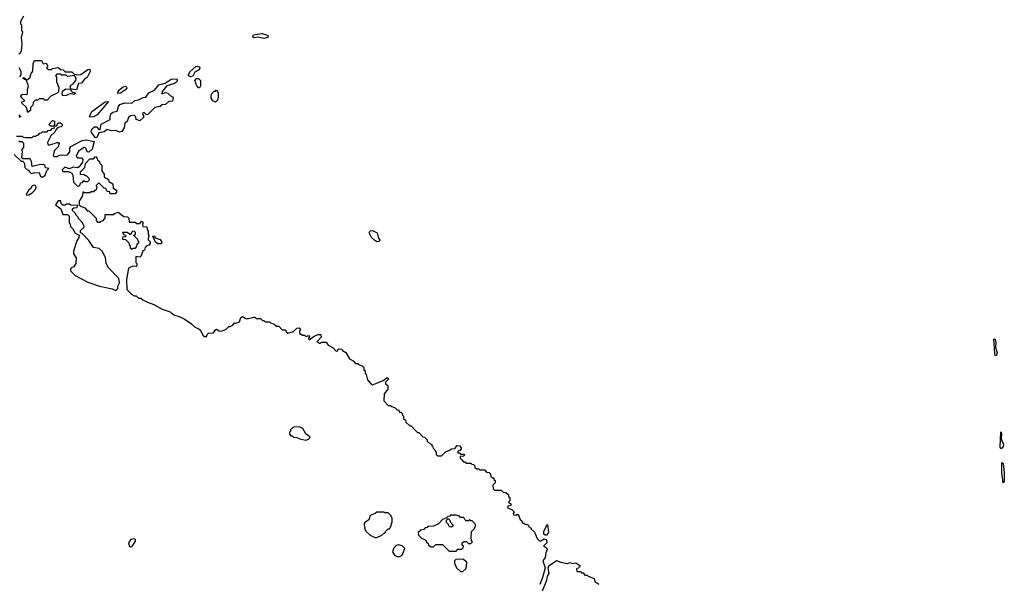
# Model space of a CAD drawing. Extents: x 2737958 to 2903317, y 894217 to 1030017.
# Tile 31 of 123: x 2799013 to 2807726, y 996057 to 1001041. Entities that reach past the tile are written whole.
import ezdxf

# ---------------------------------------------------------------- set-up
doc = ezdxf.new("R2010")
doc.units = 0

msp = doc.modelspace()

# ---------------------------------------------------------------- linework, layer by layer
at = {"layer": '0CON05XD'}
for points in [[(2799048.3, 1001071.7), (2799020, 1001025), (2799020, 1001005), (2799030, 1000995), (2799030, 1000945), (2799037.5, 1000935), (2799027.5, 1000885), (2799032.5, 1000825), (2799027.5, 1000765), (2799015, 1000740), (2799005, 1000740)], [(2801175, 1000874.3), (2801125, 1000887.5), (2801085, 1000880.8), (2801077.5, 1000895), (2801083.7, 1000906.3), (2801095, 1000911.4), (2801158.3, 1000918.3), (2801205, 1000903.8), (2801213.8, 1000895), (2801206.2, 1000885), (2801175, 1000874.3)], [(2799005, 1000620), (2799022.5, 1000585), (2799022.5, 1000555), (2799012.5, 1000535)], [(2799085, 1000220), (2799073.3, 1000265), (2799030, 1000305), (2799034, 1000316), (2799060, 1000325), (2799031.5, 1000351.5), (2799024, 1000365), (2799026, 1000375), (2799037, 1000383), (2799075, 1000381.2), (2799083.8, 1000386.2), (2799081.2, 1000425), (2799090, 1000455), (2799070, 1000510), (2799055, 1000512.5), (2799040, 1000525), (2799045, 1000530), (2799055, 1000527.5), (2799075, 1000510), (2799103, 1000527), (2799114.1, 1000565.9), (2799130, 1000585), (2799132.5, 1000655), (2799145, 1000680), (2799205, 1000680), (2799221.7, 1000651.7), (2799247, 1000657), (2799260, 1000635), (2799258.3, 1000621.7), (2799250, 1000615), (2799265, 1000600), (2799295, 1000600), (2799305, 1000610), (2799355, 1000617.5), (2799375, 1000600), (2799397, 1000597), (2799415, 1000580), (2799475, 1000580), (2799491.7, 1000561.7), (2799522.5, 1000552.5), (2799555, 1000556.7), (2799615, 1000602), (2799635, 1000602.5), (2799637.3, 1000582.7), (2799609.5, 1000530.5), (2799587.5, 1000515), (2799558.8, 1000481.2), (2799534.2, 1000475.8), (2799515, 1000420), (2799467.5, 1000427.5), (2799458.8, 1000445), (2799465, 1000463.3), (2799485.7, 1000474.3), (2799510, 1000505), (2799513.3, 1000525), (2799498.3, 1000548.3), (2799435, 1000540), (2799425, 1000550), (2799385, 1000550), (2799375, 1000560), (2799341.7, 1000558.3), (2799330, 1000545), (2799340, 1000535), (2799340, 1000485), (2799348.3, 1000478.3), (2799350, 1000455), (2799360, 1000445), (2799356.7, 1000405), (2799350, 1000395), (2799290, 1000365), (2799255, 1000330), (2799235, 1000330), (2799225, 1000340), (2799185, 1000340), (2799175, 1000330), (2799151.7, 1000328.3), (2799131.7, 1000308.3), (2799130, 1000285), (2799110, 1000265), (2799108.3, 1000241.7), (2799085, 1000220)], [(2800525, 1000536.7), (2800507.5, 1000545), (2800506.2, 1000555), (2800518.3, 1000581.7), (2800571.9, 1000628.1), (2800585, 1000631.5), (2800603.8, 1000625), (2800608, 1000615), (2800601.2, 1000598.8), (2800563, 1000577), (2800545, 1000542.5), (2800525, 1000536.7)], [(2799685, 999997.5), (2799650, 1000045), (2799646.2, 1000055), (2799653.9, 1000076.1), (2799675, 1000093.3), (2799693, 1000093), (2799715, 1000070), (2799725, 1000070), (2799733.3, 1000116.7), (2799815, 1000160), (2799813.8, 1000185), (2799821.2, 1000208.8), (2799836.1, 1000223.9), (2799876.4, 1000233.6), (2799886.2, 1000275), (2799899.7, 1000290.3), (2799945, 1000306.2), (2800005, 1000303.8), (2800032.9, 1000327.1), (2800065, 1000332), (2800105, 1000351.9), (2800130, 1000355), (2800155, 1000394.2), (2800205, 1000418), (2800243.6, 1000466.4), (2800299.4, 1000480.6), (2800354.2, 1000515.8), (2800405, 1000517.5), (2800407.5, 1000505), (2800400.7, 1000489.3), (2800383.9, 1000476.1), (2800314.3, 1000455.7), (2800274, 1000405), (2800270, 1000385), (2800303.9, 1000396.1), (2800325, 1000392.5), (2800345, 1000370), (2800370, 1000355), (2800365, 1000320), (2800333, 1000317), (2800305, 1000290), (2800275, 1000287.5), (2800255, 1000272.5), (2800210, 1000265), (2800145, 1000200), (2800131.7, 1000201.7), (2800115, 1000220), (2800101.7, 1000218.3), (2800100, 1000205), (2800110, 1000195), (2800110, 1000175), (2800075, 1000147.5), (2800045, 1000160), (2800041.7, 1000181.7), (2800027, 1000197), (2799995, 1000192.5), (2799977.5, 1000175), (2799965, 1000140), (2799943, 1000127), (2799937.5, 1000085), (2799916, 1000054), (2799895, 1000047.5), (2799865, 1000062.5), (2799825, 1000057.5), (2799788.3, 1000071.7), (2799761.7, 1000048.3), (2799715, 1000040), (2799695, 1000000), (2799685, 999997.5)], [(2799885, 1000390), (2799880, 1000395), (2799895, 1000420), (2799919.3, 1000440.7), (2799945, 1000452.5), (2799958.3, 1000448.3), (2799960, 1000435), (2799949.3, 1000420.7), (2799905, 1000392.5), (2799885, 1000390)], [(2800605, 1000440), (2800595, 1000440), (2800580, 1000455), (2800563, 1000503), (2800578.3, 1000521.7), (2800595, 1000522.5), (2800612.5, 1000505), (2800612.5, 1000455), (2800605, 1000440)], [(2799395, 1000367.5), (2799388.8, 1000385), (2799391.7, 1000408.3), (2799420.3, 1000429.7), (2799458.3, 1000428.3), (2799481.7, 1000401.7), (2799510, 1000395), (2799495, 1000380), (2799465, 1000390), (2799425, 1000370), (2799395, 1000367.5)], [(2800745, 1000312.5), (2800722.5, 1000325), (2800708.3, 1000348.3), (2800707.5, 1000365), (2800715, 1000390), (2800735, 1000410), (2800745, 1000410), (2800755, 1000420), (2800770, 1000395), (2800770, 1000355), (2800765, 1000330), (2800745, 1000312.5)], [(2799635, 1000180), (2799630, 1000185), (2799650.7, 1000229.3), (2799770, 1000315), (2799798.3, 1000318.3), (2799699.3, 1000200.7), (2799665, 1000182.5), (2799635, 1000180)], [(2799005, 1000198.8), (2799022.5, 1000185), (2799005, 1000176.7)], [(2799290, 1000065), (2799301.7, 1000078.3), (2799318.3, 1000081.7), (2799320, 1000100), (2799285, 1000100), (2799270, 1000115), (2799305, 1000150), (2799320, 1000145), (2799320, 1000100), (2799338.3, 1000101.7), (2799355, 1000130), (2799375, 1000130), (2799390, 1000115), (2799390, 1000105), (2799380, 1000095), (2799351.7, 1000088.3), (2799331.7, 1000068.3), (2799322.5, 1000045), (2799290, 1000015), (2799260, 999955), (2799261.7, 999941.7), (2799272.5, 999932.5), (2799345, 999956.7), (2799356.2, 999956.2), (2799363.3, 999945), (2799355, 999917.5), (2799322.5, 999885), (2799310, 999845), (2799315, 999830), (2799345, 999830), (2799365, 999842.5), (2799395, 999847.5), (2799415, 999843.3), (2799435, 999847.5), (2799455.9, 999874.1), (2799457.5, 999905), (2799465, 999921.2), (2799565, 999973.3), (2799601.7, 999978.3), (2799672.5, 999965), (2799653.3, 999895), (2799625, 999870), (2799611.7, 999871.7), (2799597.5, 999905), (2799585, 999912.5), (2799535, 999880), (2799513.3, 999835), (2799517.5, 999825), (2799525, 999820), (2799560, 999820), (2799573.3, 999805), (2799568.8, 999781.2), (2799539.3, 999740.7), (2799525, 999732.5), (2799485, 999737.5), (2799455, 999722.5), (2799413.3, 999736.7), (2799390, 999715), (2799395, 999700), (2799445, 999697.5), (2799473.3, 999683.3), (2799483.3, 999665), (2799490, 999605), (2799525, 999570), (2799538.3, 999571.7), (2799548.3, 999581.7), (2799551.7, 999598.3), (2799568.3, 999601.7), (2799581.7, 999618.3), (2799595, 999610), (2799615, 999610), (2799630, 999625), (2799628.3, 999638.3), (2799608.3, 999658.3), (2799595, 999660), (2799585, 999670), (2799551.7, 999671.7), (2799550, 999695), (2799590, 999735), (2799595, 999770), (2799635, 999810), (2799665, 999810), (2799685, 999830), (2799700, 999815), (2799701.7, 999801.7), (2799718.3, 999788.3), (2799720, 999775), (2799740, 999755), (2799740, 999705), (2799760, 999675), (2799761.7, 999651.7), (2799771.7, 999641.7), (2799788.3, 999638.3), (2799798.3, 999628.3), (2799801.7, 999611.7), (2799838.3, 999588.3), (2799841.7, 999551.7), (2799870, 999535), (2799870, 999515), (2799858.3, 999501.7), (2799815, 999500), (2799808.3, 999518.3), (2799791.7, 999521.7), (2799781.7, 999531.7), (2799778.3, 999548.3), (2799761.7, 999551.7), (2799715, 999600), (2799690, 999575), (2799691.7, 999561.7), (2799700, 999555), (2799691.7, 999548.3), (2799688.3, 999531.7), (2799675, 999530), (2799665, 999520), (2799645, 999520), (2799635, 999510), (2799585, 999510), (2799571.7, 999518.3), (2799570, 999485), (2799540, 999435), (2799540, 999405), (2799551.7, 999391.7), (2799588.3, 999378.3), (2799611.7, 999351.7), (2799625, 999350), (2799690, 999285), (2799690, 999265), (2799701.7, 999251.7), (2799725, 999250), (2799731.7, 999258.3), (2799748.3, 999261.7), (2799770, 999285), (2799770, 999315), (2799775, 999320), (2799845, 999320), (2799851.7, 999328.3), (2799885, 999340), (2799935, 999300), (2799968.3, 999298.3), (2799980, 999285), (2799981.7, 999251.7), (2800035, 999250), (2800045, 999240), (2800075, 999240), (2800095, 999260), (2800110, 999245), (2800100, 999235), (2800101.7, 999211.7), (2800138.3, 999208.3), (2800140, 999185), (2800150, 999175), (2800150, 999145), (2800160, 999135), (2800152.5, 999127.5), (2800150, 999095), (2800167, 999077), (2800167, 999063), (2800155, 999047.5), (2800131.7, 999038.3), (2800122.5, 999027.5), (2800116.7, 999003.3), (2800101.7, 998998.3), (2800088.3, 998951.7), (2800075, 998942.5), (2800041.7, 998948.3), (2800040, 998895), (2800050, 998885), (2800050, 998865), (2800045, 998860), (2800015, 998862.5), (2799977.5, 998845), (2799957.5, 998745), (2799960, 998655), (2800005, 998610), (2800025, 998600), (2800045, 998600), (2800065, 998580), (2800085, 998580), (2800103, 998563), (2800143, 998543), (2800201.7, 998521.7), (2800275, 998482.5), (2800345, 998457.5), (2800357.5, 998445), (2800385, 998427.5), (2800425, 998417.5), (2800470, 998395), (2800533, 998353), (2800560, 998325), (2800600, 998305), (2800620, 998285), (2800635, 998250), (2800648.3, 998238.3), (2800665, 998240), (2800671.7, 998258.3), (2800685, 998270), (2800727, 998273), (2800745, 998300), (2800755, 998303.3), (2800778.3, 998288.3), (2800795, 998286), (2800838.3, 998301.7), (2800863, 998327), (2800875, 998326.7), (2800900.5, 998339.5), (2800915, 998360), (2800925, 998357.5), (2800959.3, 998370.7), (2800971.2, 998408.8), (2800985, 998416.7), (2801015, 998400), (2801035, 998397.5), (2801085, 998410), (2801095, 998410), (2801105, 998400), (2801145, 998400), (2801161.7, 998381.7), (2801175, 998380), (2801185, 998370), (2801225, 998370), (2801231.7, 998361.7), (2801265, 998350), (2801285, 998330), (2801305, 998330), (2801335, 998300), (2801365, 998300), (2801371.7, 998281.7), (2801385, 998270), (2801437, 998283), (2801465, 998312.5), (2801487, 998317), (2801497.5, 998305), (2801490, 998285), (2801491.7, 998261.7), (2801505, 998260), (2801515, 998250), (2801535, 998250), (2801545, 998240), (2801568.3, 998248.3), (2801580, 998235), (2801570, 998225), (2801575, 998210), (2801618.3, 998241.7), (2801655, 998257.5), (2801677, 998257), (2801680, 998235), (2801641.7, 998191.7), (2801655, 998190), (2801665, 998180), (2801675, 998180), (2801685, 998190), (2801725, 998190), (2801741.7, 998161.7), (2801788.3, 998138.3), (2801815, 998110), (2801828.3, 998111.7), (2801830, 998125), (2801838.3, 998131.7), (2801865, 998127.5), (2801870, 998115), (2801898, 998098), (2801930.7, 998040.7), (2801963, 998023), (2801985, 998000), (2802005, 998000), (2802011.7, 997991.7), (2802045, 997980), (2802060, 997965), (2802060, 997945), (2802070, 997935), (2802070, 997915), (2802080, 997905), (2802090, 997855), (2802125, 997817.5), (2802135, 997813.3), (2802165, 997823.3), (2802228.8, 997851.2), (2802265, 997876.7), (2802280, 997865), (2802250, 997835), (2802251.7, 997821.7), (2802270, 997805), (2802270, 997775), (2802238.3, 997731.7), (2802235, 997670), (2802275, 997630), (2802295, 997630), (2802305, 997620), (2802335, 997610), (2802355, 997590), (2802365, 997590), (2802375, 997570), (2802385, 997570), (2802398.3, 997558.3), (2802400, 997545), (2802410, 997535), (2802410, 997515), (2802428.3, 997498.3), (2802431.7, 997481.7), (2802465, 997450), (2802478.3, 997448.3), (2802511.7, 997411.7), (2802535, 997390), (2802545, 997390), (2802581.7, 997351.7), (2802595, 997350), (2802620, 997325), (2802620, 997315), (2802645, 997290), (2802660, 997285), (2802661.7, 997271.7), (2802670, 997265), (2802671.7, 997251.7), (2802688.3, 997238.3), (2802691.7, 997221.7), (2802700, 997215), (2802700, 997195), (2802710, 997185), (2802747, 997183), (2802780, 997220), (2802817, 997233), (2802835, 997247.5), (2802865, 997250), (2802885, 997276.7), (2802905, 997272.5), (2802920, 997255), (2802920, 997245), (2802908.3, 997231.7), (2802890, 997225), (2802891.7, 997211.7), (2802905, 997210), (2802915, 997200), (2802945, 997200), (2802950, 997195), (2802945, 997180), (2802911.7, 997178.3), (2802910, 997165), (2802921.7, 997151.7), (2802941.7, 997131.7), (2802955, 997130), (2802965, 997120), (2803005, 997120), (2803015, 997110), (2803028.3, 997108.3), (2803040, 997095), (2803041.7, 997081.7), (2803055, 997070), (2803075, 997070), (2803085, 997060), (2803125, 997060), (2803145, 997040), (2803168.3, 997038.3), (2803180, 997025), (2803181.7, 997001.7), (2803195, 996990), (2803208.3, 996988.3), (2803210, 996975), (2803220, 996965), (2803220, 996945), (2803200, 996925), (2803201.7, 996891.7), (2803215, 996880), (2803275, 996880), (2803291.7, 996861.7), (2803315, 996860), (2803338.3, 996838.3), (2803340, 996825), (2803350, 996815), (2803350, 996785), (2803340, 996775), (2803358.3, 996758.3), (2803360, 996745), (2803331.7, 996738.3), (2803330, 996725), (2803368.3, 996708.3), (2803388.3, 996688.3), (2803380, 996675), (2803381.7, 996661.7), (2803405, 996660), (2803418.3, 996668.3), (2803430, 996655), (2803441.7, 996621.7), (2803458.3, 996608.3), (2803461.7, 996591.7), (2803475, 996590), (2803485, 996580), (2803508.3, 996578.3), (2803520, 996565), (2803520, 996555), (2803540, 996545), (2803540, 996535), (2803568.3, 996508.3), (2803591.7, 996451.7), (2803611.7, 996431.7), (2803625, 996432.5), (2803655, 996451.2), (2803675, 996440), (2803677.1, 996415), (2803650, 996385), (2803675, 996372), (2803681.4, 996355), (2803667.8, 996325), (2803664.6, 996285.4), (2803643.3, 996255), (2803664.2, 996195), (2803641.1, 996108.9), (2803616.7, 996045)], [(2798985, 1000010), (2799035, 1000010), (2799043, 1000003), (2799065, 1000000), (2799125, 1000000), (2799135, 1000010), (2799155, 1000010), (2799161.7, 1000018.3), (2799178.3, 1000021.7), (2799191.7, 1000038.3), (2799205, 1000040), (2799215, 1000050), (2799255, 1000050), (2799265, 1000060), (2799290, 1000065)], [(2798965, 999850), (2799025, 999790), (2799045, 999790), (2799057, 999767), (2799060, 999735), (2799085, 999710), (2799095, 999710), (2799100, 999695), (2799115, 999680), (2799135, 999687.5), (2799185, 999690), (2799197.5, 999655), (2799215, 999647.5), (2799240, 999665), (2799252.5, 999707.5), (2799270, 999725), (2799241.7, 999731.7), (2799238.3, 999748.3), (2799225, 999760), (2799185, 999757.5), (2799123, 999743), (2799117, 999787), (2799105, 999810), (2799041.7, 999811.7), (2799033.3, 999823.3), (2799037.5, 999875), (2799032.5, 999887.5), (2799050, 999915), (2799050, 999945), (2799035, 999960), (2799015, 999960), (2799005, 999970)], [(2799075, 999490), (2799095, 999493.8), (2799125, 999511.2), (2799146.2, 999535), (2799158.8, 999555), (2799155, 999572.5), (2799145, 999577.5), (2799125, 999572.5), (2799107.5, 999545), (2799095, 999536.7), (2799070, 999495), (2799075, 999490)], [(2799865, 998647.5), (2799882.5, 998665), (2799882.5, 998685), (2799897, 998713), (2799891.7, 998751.7), (2799795, 998850), (2799778.3, 998888.3), (2799772.5, 998935), (2799745, 998990), (2799717, 999017), (2799665, 999027.5), (2799625, 999090), (2799565, 999150), (2799550, 999155), (2799551.7, 999178.3), (2799580, 999205), (2799582.5, 999215), (2799570, 999245), (2799530, 999285), (2799530, 999295), (2799510, 999315), (2799510, 999325), (2799480, 999355), (2799481.7, 999368.3), (2799491.7, 999378.3), (2799518.3, 999381.7), (2799528.3, 999398.3), (2799465, 999400), (2799455, 999410), (2799425, 999410), (2799415, 999400), (2799395, 999400), (2799380, 999415), (2799378.3, 999438.3), (2799355, 999440), (2799330, 999405), (2799378.3, 999368.3), (2799395, 999320), (2799435, 999320), (2799452.5, 999302.5), (2799452.5, 999245), (2799460, 999235), (2799463, 999213), (2799483, 999193), (2799503.6, 999153.6), (2799540, 999135), (2799537.5, 999115), (2799520, 999085), (2799488.8, 998995), (2799490.5, 998970.5), (2799512.5, 998935), (2799510, 998885), (2799488.3, 998851.7), (2799475, 998850), (2799461.7, 998838.3), (2799461.7, 998821.7), (2799505, 998780), (2799615, 998720), (2799720, 998685), (2799831.7, 998661.7), (2799865, 998647.5)], [(2800005, 999010), (2800015, 999020), (2800038.3, 999021.7), (2800050, 999035), (2800051.7, 999058.3), (2800070, 999075), (2800061.7, 999081.7), (2800058.3, 999098.3), (2800020, 999135), (2800038.3, 999141.7), (2800038.3, 999158.3), (2800028.3, 999168.3), (2800015, 999170), (2800001.7, 999158.3), (2799995, 999140), (2799965, 999160), (2799921.7, 999158.3), (2799931.7, 999141.7), (2799950, 999135), (2799948.3, 999121.7), (2799921.7, 999118.3), (2799921.7, 999101.7), (2799948.3, 999098.3), (2799978.3, 999068.3), (2799981.7, 999051.7), (2799990, 999045), (2799990, 999025), (2800005, 999010)], [(2802175, 999077.5), (2802155, 999087.5), (2802126.1, 999116.1), (2802106.2, 999155), (2802113.3, 999175), (2802135.7, 999175.7), (2802177.5, 999155), (2802188.3, 999108.3), (2802200, 999095), (2802195, 999080), (2802175, 999077.5)], [(2800265, 999060), (2800235, 999060), (2800213.6, 999073.6), (2800191.7, 999128.3), (2800205, 999130), (2800211.7, 999111.7), (2800256.4, 999096.4), (2800270, 999075), (2800265, 999060)], [(2807655, 998070), (2807645, 998071.2), (2807641.3, 998088.7), (2807635, 998220), (2807645, 998212.5), (2807651.4, 998185), (2807648, 998145), (2807662.5, 998095), (2807655, 998070)], [(2801545, 997323.8), (2801568.3, 997331.7), (2801582.5, 997345), (2801581.7, 997351.7), (2801545, 997380), (2801520, 997425), (2801495, 997437.5), (2801445, 997440), (2801430, 997435), (2801410, 997415), (2801408.3, 997401.7), (2801400, 997395), (2801400, 997375), (2801411.7, 997361.7), (2801425, 997360), (2801435, 997350), (2801467, 997347), (2801493.3, 997333.3), (2801545, 997323.8)], [(2807695, 997246.2), (2807690.2, 997260.2), (2807695, 997397.5), (2807701.2, 997385), (2807700, 997335), (2807717.8, 997285), (2807715, 997266.7), (2807705, 997252.9), (2807695, 997246.2)], [(2807715, 996946.7), (2807704.7, 997035), (2807705, 997126.2), (2807716.9, 997115), (2807726.4, 997036.4), (2807725, 996960), (2807715, 996946.7)], [(2802175, 996462.5), (2802218.3, 996481.7), (2802231.7, 996498.3), (2802245, 996500), (2802250, 996515), (2802275, 996540), (2802285, 996540), (2802300, 996565), (2802303, 996587), (2802310, 996595), (2802310, 996635), (2802300, 996645), (2802300, 996655), (2802275, 996680), (2802245, 996680), (2802235, 996687.5), (2802175, 996687.5), (2802160, 996675), (2802113.6, 996656.4), (2802101.9, 996618.1), (2802067.5, 996595), (2802062.5, 996585), (2802063.6, 996543.6), (2802075, 996517.5), (2802115, 996482.5), (2802155, 996462.5), (2802175, 996462.5)], [(2802875, 996340), (2802891.7, 996358.3), (2802925, 996360), (2802938.3, 996371.7), (2802940, 996385), (2802930, 996395), (2802930, 996415), (2802943, 996427), (2802967, 996427), (2802985, 996410), (2803005, 996410), (2803020, 996425), (2803010, 996435), (2803007.5, 996455), (2803010, 996515), (2803038.3, 996541.7), (2803050, 996575), (2803018.3, 996608.3), (2803005, 996610), (2802995, 996620), (2802985, 996610), (2802965, 996610), (2802951.7, 996621.7), (2802945, 996640), (2802915, 996640), (2802905, 996650), (2802875, 996660), (2802825, 996660), (2802818.3, 996651.7), (2802801.7, 996648.3), (2802788.3, 996631.7), (2802755, 996620), (2802718.3, 996581.7), (2802675, 996562.5), (2802625, 996560), (2802618.3, 996551.7), (2802601.7, 996548.3), (2802588.3, 996531.7), (2802561.7, 996528.3), (2802540, 996505), (2802541.7, 996481.7), (2802570, 996455), (2802608.3, 996438.3), (2802610, 996425), (2802628.3, 996408.3), (2802630, 996395), (2802655, 996380), (2802675, 996380), (2802695, 996400), (2802755, 996400), (2802815, 996340), (2802875, 996340)], [(2802835, 996552.5), (2802820, 996555), (2802810, 996565), (2802808.3, 996578.3), (2802790, 996595), (2802790, 996615), (2802805, 996630), (2802820, 996615), (2802821.7, 996601.7), (2802847.5, 996575), (2802847, 996563), (2802835, 996552.5)], [(2803663.8, 996483.8), (2803652.7, 996492.7), (2803650.8, 996515), (2803673.9, 996566.1), (2803685, 996577.5), (2803691.9, 996505), (2803675, 996484), (2803663.8, 996483.8)], [(2800005, 996380), (2800039.3, 996430.7), (2800036.7, 996445), (2800025, 996450), (2799996.4, 996443.6), (2799976.7, 996415), (2799985, 996382.5), (2800005, 996380)], [(2802375, 996292.5), (2802397.5, 996305), (2802420, 996365), (2802397, 996387), (2802365, 996397.5), (2802345, 996390), (2802320, 996365), (2802312.5, 996335), (2802330, 996305), (2802355, 996292.5), (2802375, 996292.5)], [(2802935, 996160), (2802960, 996185), (2802967.5, 996205), (2802970, 996245), (2802935, 996270), (2802871.7, 996268.3), (2802860, 996255), (2802860, 996235), (2802880, 996195), (2802915, 996160), (2802935, 996160)], [(2803638.3, 995991.7), (2803677.5, 996085), (2803685, 996120), (2803700, 996145), (2803690, 996195), (2803695, 996212.5), (2803765, 996257.5), (2803803, 996243), (2803857, 996233), (2803885, 996240), (2803905, 996232.5), (2803935, 996237.5), (2803970, 996215), (2803970, 996205), (2803955, 996190), (2803940, 996185), (2803945, 996160), (2803975, 996160), (2803985, 996150), (2803998.3, 996148.3), (2804015, 996130), (2804035, 996130), (2804045, 996120), (2804098.3, 996098.3), (2804101.7, 996071.7), (2804138.3, 996048.3)]]:
    msp.add_lwpolyline(points, dxfattribs=at)

doc.saveas('drawing.dxf')
